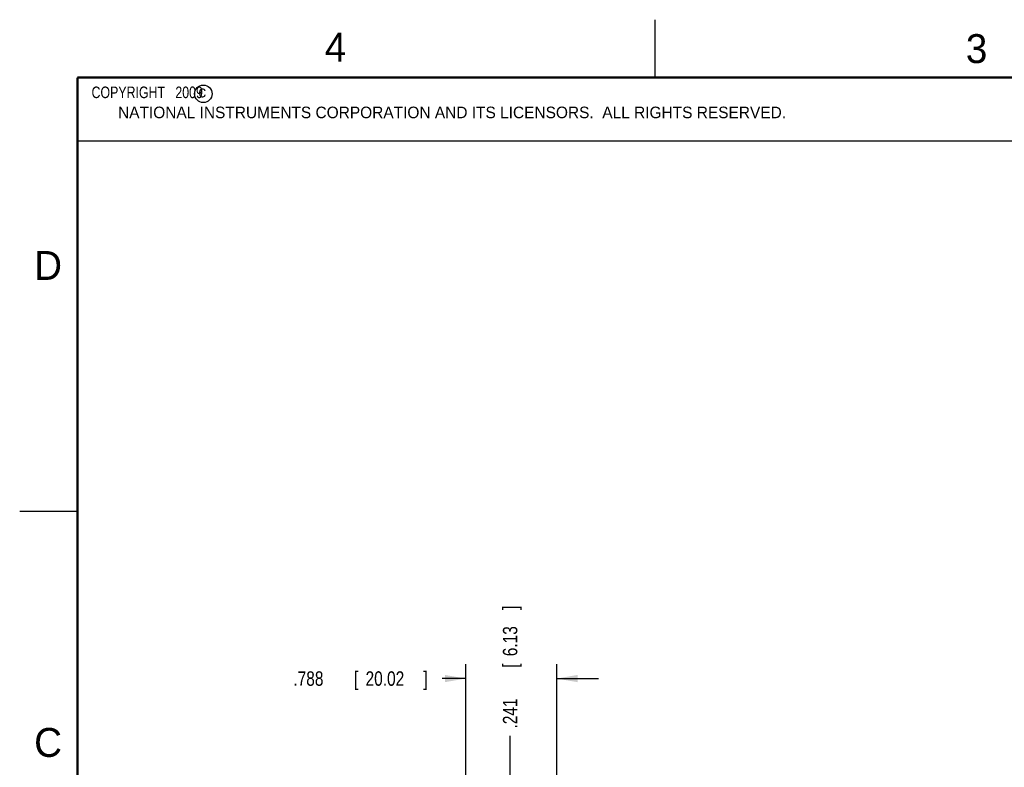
# Model space of a CAD drawing. Header units: inches. Extents: x 0 to 22, y 0 to 17.
# Tile 12 of 23: x 0 to 8.5, y 10.5 to 17. Entities that reach past the tile are written whole.
import ezdxf

# ---------------------------------------------------------------- set-up
doc = ezdxf.new("R2010")
doc.units = ezdxf.units.IN
doc.header["$LTSCALE"] = 1.21
doc.header["$MEASUREMENT"] = 0
doc.layers.get('0').update_dxf_attribs({"linetype": 'CONTINUOUS'})
doc.layers.add('DIMENSIONS', color=7, linetype='CONTINUOUS')
doc.styles.get("Standard").update_dxf_attribs({"font": 'txt', "width": 0.8})
doc.dimstyles.new('DIMSTYLE_1', dxfattribs={"dimtxt": 0.125, "dimasz": 0.18, "dimexe": 0.18, "dimexo": 0.0625, "dimgap": 0.09, "dimtad": 0, "dimtih": 1, "dimtoh": 1, "dimdec": 3, "dimzin": 4, "dimdsep": 46, "dimtxsty": 'STANDARD', "dimblk": '_FILLED', "dimblk1": '_FILLED', "dimblk2": '_FILLED', "dimcen": 0.09, "dimadec": 0, "dimazin": 0, "dimtp": 0.001, "dimtm": 0.001, "dimtfac": 1, "dimtdec": 3, "dimtofl": 0, "dimtmove": 0, "dimatfit": 3, "dimldrblk": '_FILLED', "dimfxl": 1, "dimtolj": 1, "dimtzin": 4, "dimarcsym": 0})
doc.dimstyles.new('DIMSTYLE_2', dxfattribs={"dimtxt": 0.125, "dimasz": 0.18, "dimexe": 0.18, "dimexo": 0.0625, "dimgap": 0.09, "dimtad": 0, "dimtih": 1, "dimtoh": 1, "dimdec": 3, "dimzin": 4, "dimdsep": 46, "dimtxsty": 'STANDARD', "dimblk": '_FILLED', "dimblk1": '_FILLED', "dimblk2": '_FILLED', "dimcen": 0.09, "dimadec": 0, "dimazin": 0, "dimtp": 0.001, "dimtm": 0.001, "dimtfac": 1, "dimtdec": 3, "dimtofl": 0, "dimtmove": 0, "dimatfit": 3, "dimldrblk": '_FILLED', "dimfxl": 1, "dimtolj": 1, "dimtzin": 4, "dimarcsym": 0})

# ---------------------------------------------------------------- blocks, each defined once
blk = doc.blocks.new('_FILLED')
at = {"color": 0, "linetype": 'BYBLOCK'}
blk.add_solid([(0, 0), (-1, 0.174), (-1, -0.174)], dxfattribs=at)
blk = doc.blocks.new('*D7')
at = {"layer": 'DIMENSIONS', "color": 2, "linetype": 'CONTINUOUS'}
for p, q in [((3.8593, 10.112), (3.8593, 11.4275)), ((4.6473, 10.3775), (4.6473, 11.4275)), ((3.8593, 11.3025), (3.6556, 11.3025)), ((4.6473, 11.3025), (5.0073, 11.3025))]:
    blk.add_line(p, q, dxfattribs=at)
at = {"layer": 'DIMENSIONS', "color": 2, "linetype": 'CONTINUOUS', "xscale": 0.18, "yscale": 0.18, "zscale": 0.18}
blk.add_blockref('_FILLED', (3.8593, 11.3025), dxfattribs=at)
at = {"layer": 'DIMENSIONS', "color": 2, "linetype": 'CONTINUOUS', "xscale": 0.18, "yscale": 0.18, "zscale": 0.18, "rotation": 180}
blk.add_blockref('_FILLED', (4.6473, 11.3025), dxfattribs=at)
at = {"layer": 'DIMENSIONS', "color": 2, "linetype": 'CONTINUOUS', "width": 0.8}
for s, p in [('.788', (2.3681, 11.24)), ('[', (2.8931, 11.24)), ('20.02', (2.9931, 11.24)), (']', (3.4931, 11.24))]:
    blk.add_text(s, height=0.125, dxfattribs=at).set_placement(p)
blk = doc.blocks.new('*D9')
at = {"layer": 'DIMENSIONS', "color": 2, "linetype": 'CONTINUOUS'}
blk.add_line((4.2437, 9.9096), (4.2437, 10.8078), dxfattribs=at)
at = {"layer": 'DIMENSIONS', "color": 2, "linetype": 'CONTINUOUS', "width": 0.8}
for s, p in [(']', (4.3062, 11.8953)), ('6.13', (4.3062, 11.4953)), ('[', (4.3062, 11.3953)), ('.241', (4.3062, 10.8703))]:
    blk.add_text(s, height=0.125, rotation=90, dxfattribs=at).set_placement(p)

msp = doc.modelspace()

# ---------------------------------------------------------------- linework, layer by layer
at = {"color": 2, "linetype": 'CONTINUOUS'}
for p, q in [((5.5, 16.5), (5.5, 17)), ((0.4999, 16.5), (9.1249, 16.5)), ((0.4999, 16.5), (0.4999, 15.9531)), ((0.4999, 15.9531), (9.1249, 15.9531)), ((0, 12.75), (0.5, 12.75))]:
    msp.add_line(p, q, dxfattribs=at)
at = {"color": 7, "linetype": 'CONTINUOUS', "const_width": 0.02}
for points in [[(0.5, 16.5), (0.5, 0.5)], [(21.5, 16.5), (0.5, 16.5)]]:
    msp.add_lwpolyline(points, dxfattribs=at)
at = {"color": 2, "linetype": 'CONTINUOUS'}
msp.add_circle((1.5893, 16.359), 0.0754, dxfattribs=at)

# ---------------------------------------------------------------- texts
for s, height, p in [('4', 0.25, (2.64, 16.6369)), ('3', 0.25, (8.1875, 16.625)), ('c', 0.1, (1.5463, 16.328)), ('NATIONAL INSTRUMENTS CORPORATION AND ITS LICENSORS.  ALL RIGHTS RESERVED.', 0.1, (0.851, 16.1482)), ('D', 0.25, (0.125, 14.75)), ('C', 0.25, (0.125, 10.625))]:
    msp.add_text(s, height=height, dxfattribs=at).set_placement(p)
at = {"color": 2, "linetype": 'CONTINUOUS', "insert": (0.5624, 16.4219), "char_height": 0.1, "width": 1.44, "attachment_point": 1}
msp.add_mtext('  COPYRIGHT   2009', dxfattribs=at)

# ---------------------------------------------------------------- dimensions: what is measured, and where the dimension line sits
at = {"layer": 'DIMENSIONS', "color": 2, "linetype": 'CONTINUOUS'}
dim = msp.add_ordinate_dim(feature_location=(4.2437, 9.9096), offset=(0, 0.8982), dtype=1, origin=(4.0023, 5.4236), dimstyle='DIMSTYLE_1', dxfattribs=at)
dim.commit()
dim.dimension.update_dxf_attribs({"geometry": '*D9', "text_midpoint": (4.2437, 11.4328)})
dim = msp.add_linear_dim(base=(4.6473, 11.3025), p1=(3.8593, 10.112), p2=(4.6473, 10.3775), dimstyle='DIMSTYLE_2', dxfattribs=at)
dim.commit()
dim.dimension.update_dxf_attribs({"geometry": '*D7', "text_midpoint": (2.9806, 11.3025), "dimtype": 160})

doc.saveas('drawing.dxf')
